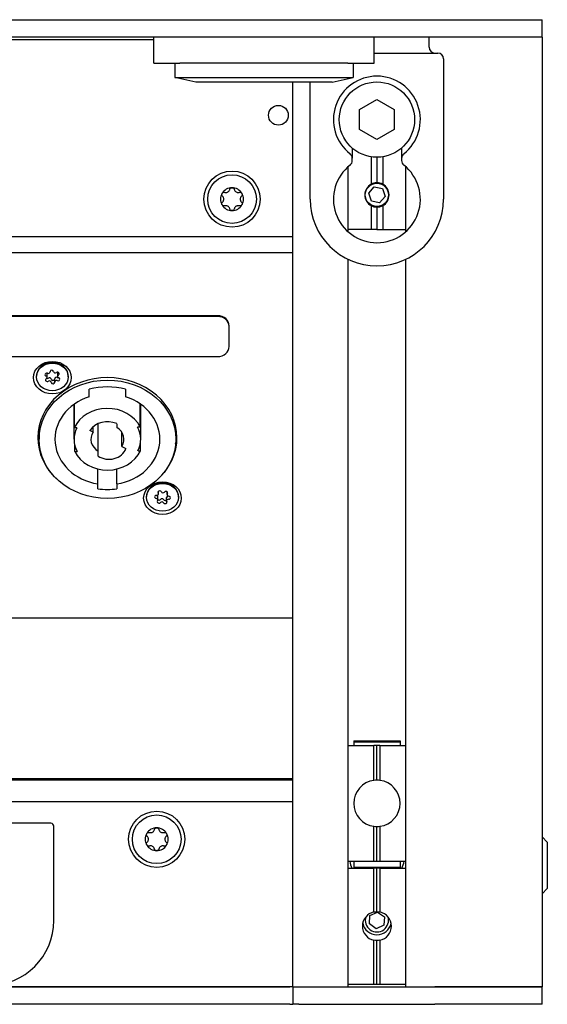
# Model space of a CAD drawing. Extents: x 1107 to 4046, y 937 to 3355.
# Tile 17 of 49: x 2202 to 2293, y 1689 to 1859. Entities that reach past the tile are written whole.
import ezdxf

# ---------------------------------------------------------------- set-up
doc = ezdxf.new("R2010")
doc.units = 0
doc.layers.add('KF_VIDA_L_+_C_REAR', color=7, linetype='CONTINUOUS')

# ---------------------------------------------------------------- blocks, each defined once
blk = doc.blocks.new('KF_VIDA_L_+_C_REAR')
at = {"layer": 'KF_VIDA_L_+_C_REAR'}
for p, q in [((-86, 170), (86, 170)), ((86, 170), (105, 170)), ((105, 167), (105, 170)), ((86, 167), (-86, 167)), ((38, 166.5), (38, 167)), ((76, 162.5), (76, 167)), ((85.5, 165.25), (85.5, 167)), ((105, 167), (86, 167)), ((105, 167), (105, 3)), ((36, 166.5), (-36, 166.5)), ((38, 166.5), (36, 166.5)), ((38, 162.5), (38, 166.5)), ((76, 164.25), (87, 164.25)), ((88, 163.25), (88, 139)), ((38, 162.5), (42.5, 162.5)), ((41.63, 162.5), (41.63, 160)), ((71.5, 162.5), (42.5, 162.5)), ((71.5, 162.5), (76, 162.5)), ((72.38, 162.5), (72.38, 160)), ((41.63, 160), (72.38, 160)), ((45.23, 159.2), (41.63, 160)), ((68.78, 159.2), (72.38, 160)), ((68.78, 159.2), (45.23, 159.2)), ((62, 3), (62, 159.2)), ((65, 139), (65, 159.2)), ((73.5, 154.48), (76.5, 156.21)), ((76.5, 156.21), (79.5, 154.48)), ((73.5, 151.02), (73.5, 154.48)), ((79.5, 154.48), (79.5, 151.02)), ((76.5, 149.29), (73.5, 151.02)), ((79.5, 151.02), (76.5, 149.29)), ((72.25, 147.83), (72.25, 146.07)), ((75.5, 146.33), (75.5, 141.6)), ((76.5, 146.25), (76.5, 141.88)), ((77.5, 146.33), (77.5, 141.6)), ((80.75, 147.83), (80.75, 146.07)), ((71.5, 144.59), (71.5, 133.41)), ((72.25, 145.68), (72.25, 146.07)), ((80.75, 146.07), (80.75, 145.68)), ((81.5, 133.41), (81.5, 144.59)), ((75.09, 140.04), (76.04, 141.12)), ((76.04, 141.12), (77.45, 140.83)), ((75.55, 138.67), (75.09, 140.04)), ((77.91, 139.46), (76.96, 138.38)), ((77.45, 140.83), (77.91, 139.46)), ((75.5, 137.9), (75.5, 133.75)), ((76.96, 138.38), (75.55, 138.67)), ((77.5, 137.9), (77.5, 133.75)), ((76.5, 137.62), (76.5, 133.75)), ((75.5, 133.75), (71.5, 133.75)), ((76.5, 133.75), (75.5, 133.75)), ((76.5, 133.75), (77.5, 133.75)), ((77.5, 133.75), (81.5, 133.75)), ((62, 132.52), (-62, 132.52)), ((62, 129.76), (-62, 129.76)), ((71.5, 128.64), (71.5, 3)), ((81.5, 3), (81.5, 128.64)), ((49, 118.89), (-49, 118.89)), ((49, 118.76), (-49, 118.76)), ((51, 117.03), (51, 117.16)), ((51, 113.57), (51, 117.03)), ((-49, 111.83), (49, 111.83)), ((20.1, 109.19), (20.1, 109.28)), ((21.42, 108.42), (21.42, 108.97)), ((17.75, 108.32), (17.75, 108.45)), ((19.58, 108.23), (19.58, 108.78)), ((20.9, 107.46), (20.9, 108.01)), ((23.25, 108.32), (23.25, 108.45)), ((26.88, 104.91), (26.88, 106.19)), ((33.12, 106.19), (33.12, 104.91)), ((24.25, 97.56), (24.25, 103.61)), ((24.29, 103.64), (24.29, 99.53)), ((35.65, 99.66), (35.65, 103.68)), ((35.75, 97.56), (35.75, 103.61)), ((18.2, 98.81), (18.2, 97.56)), ((24.72, 99.53), (24.29, 99.53)), ((27.53, 98.79), (26.97, 99.07)), ((27.53, 98.79), (27.53, 99.7)), ((28.4, 95.51), (28.4, 100.25)), ((31.6, 100.25), (31.6, 99.6)), ((32.47, 96.32), (32.47, 98.79)), ((35.65, 99.66), (35.21, 99.66)), ((41.8, 98.81), (41.8, 97.56)), ((35.71, 95.58), (35.71, 96.97)), ((24.35, 95.45), (24.35, 96.63)), ((24.35, 95.45), (24.79, 95.45)), ((28.4, 94.67), (28.4, 95.51)), ((32.47, 96.32), (33.2, 95.95)), ((35.28, 95.58), (35.71, 95.58)), ((28.35, 89.85), (28.35, 92.42)), ((31.65, 89.85), (31.65, 92.42)), ((28.35, 89.01), (28.35, 89.85)), ((31.65, 89.85), (31.65, 89.01)), ((38.79, 88.13), (38.79, 88.53)), ((40.3, 88.01), (40.3, 88.5)), ((36.75, 87.54), (36.75, 87.66)), ((38.7, 87.07), (38.7, 87.62)), ((40.21, 86.95), (40.21, 87.5)), ((42.25, 87.54), (42.25, 87.66)), ((62, 66.7), (-62, 66.7)), ((71.5, 44.7), (75.99, 44.7)), ((72.5, 45.5), (72.5, 45.33)), ((72.5, 45.5), (80.5, 45.5)), ((72.5, 45.33), (72.5, 44.7)), ((72.5, 45.33), (80.5, 45.33)), ((75.99, 38.67), (75.99, 44.7)), ((76.5, 44.7), (75.99, 44.7)), ((76.5, 38.7), (76.5, 44.7)), ((77.01, 44.7), (76.5, 44.7)), ((77.01, 44.7), (77.01, 38.67)), ((77.01, 44.7), (81.5, 44.7)), ((80.5, 45.5), (80.5, 45.33)), ((80.5, 45.33), (80.5, 44.7)), ((-62, 38.98), (62, 38.98)), ((-62, 38.75), (62, 38.75)), ((-62, 35), (62, 35)), ((20.25, 31.25), (12.25, 31.25)), ((20.75, 14.5), (20.75, 30.75)), ((75.99, 24.7), (75.99, 30.73)), ((76.5, 24.7), (76.5, 30.7)), ((77.01, 30.73), (77.01, 24.7)), ((105.9, 28), (105, 28.9)), ((105.9, 28), (105.9, 20)), ((71.5, 24.7), (75.99, 24.7)), ((72.5, 24.59), (72.5, 24.7)), ((72.5, 24.59), (72.5, 23.67)), ((75.99, 24.7), (76.5, 24.7)), ((76.5, 24.7), (77.01, 24.7)), ((77.01, 24.7), (81.5, 24.7)), ((80.5, 24.59), (80.5, 24.7)), ((80.5, 24.59), (80.5, 23.67)), ((71.5, 23.5), (75.99, 23.5)), ((72.5, 23.67), (72.5, 23.5)), ((72.5, 23.67), (80.5, 23.67)), ((75.99, 15.95), (75.99, 23.5)), ((76.5, 23.5), (75.99, 23.5)), ((76.5, 16), (76.5, 23.5)), ((77.01, 23.5), (76.5, 23.5)), ((77.01, 23.5), (77.01, 15.95)), ((77.01, 23.5), (81.5, 23.5)), ((80.5, 23.67), (80.5, 23.5)), ((105.9, 20), (105, 19.1)), ((75.2, 13.87), (75.3, 15.31)), ((75.3, 15.31), (76.6, 15.94)), ((76.6, 15.94), (77.8, 15.13)), ((76.4, 13.06), (75.2, 13.87)), ((77.7, 13.69), (76.4, 13.06)), ((77.8, 15.13), (77.7, 13.69)), ((75.99, 3.5), (75.99, 11.05)), ((76.5, 3.5), (76.5, 11)), ((77.01, 11.05), (77.01, 3.5)), ((71.5, 3.5), (75.99, 3.5)), ((75.99, 3.5), (76.5, 3.5)), ((76.5, 3.5), (77.01, 3.5)), ((77.01, 3.5), (81.5, 3.5)), ((-61.5, 3), (61.5, 3)), ((61.5, 3), (-61.5, 3)), ((62, 3), (61.5, 3)), ((62, 3), (63, 3)), ((62, 3), (62, 0)), ((62, 3), (63, 3)), ((63, 3), (86.5, 3)), ((63, 3), (70.5, 3)), ((82.5, 3), (86.5, 3)), ((86.5, 3), (105, 3)), ((105, 3), (86.5, 3)), ((105, 0), (105, 3)), ((61.5, 0), (-61.5, 0)), ((61.5, 0), (62, 0)), ((105, 0), (86.5, 0)), ((63, 0), (62, 0)), ((63, 0), (86.5, 0))]:
    blk.add_line(p, q, dxfattribs=at)
for centre, radius in [((76.5, 152.75), 6.5), ((59.5, 153.5), 1.7), ((51.5, 139.02), 4.85), ((51.5, 139.02), 4.2), ((76.5, 139.75), 2.01), ((38.5, 28.5), 4.85), ((38.5, 28.5), 4.2)]:
    blk.add_circle(centre, radius, dxfattribs=at)
for centre, radius, start, end in [((86.5, 165.25), 1, 180, 270), ((87, 163.25), 1, 0, 90), ((76.5, 152.75), 7.5, 308.1445, 231.8555), ((71.25, 146.07), 1, 0, 51.8555), ((81.75, 146.07), 1, 128.1445, 180), ((76.5, 139), 7.5, 128.1445, 51.8555), ((71.25, 145.68), 1, 308.1445, 0), ((81.75, 145.68), 1, 180, 231.8555), ((76.5, 139.75), 2.1, 118.4369, 241.5631), ((76.5, 139.75), 2.1, 90.9342, 118.4369), ((76.5, 139.75), 2.1, 61.5631, 89.0658), ((76.5, 139.75), 2.1, 298.4369, 61.5631), ((51.5, 139.02), 1.98, 150, 210), ((51.5, 139.02), 1.98, 90, 150), ((51.5, 139.02), 1.97, 30, 90), ((51.5, 139.02), 1.98, 330, 30), ((51.5, 139.02), 1.97, 210, 270), ((51.5, 139.02), 1.98, 270, 330), ((76.5, 139), 11.5, 180, 0), ((76.5, 139.75), 2.1, 241.5631, 269.0658), ((76.5, 139.75), 2.1, 270.9342, 298.4369), ((76.5, 34.7), 4, 97.3252, 262.6748), ((76.5, 34.7), 4, 90, 97.3252), ((76.5, 34.7), 4, 82.6748, 90), ((76.5, 34.7), 4, 277.3252, 82.6748), ((20.25, 30.75), 0.5, 0, 90), ((76.5, 34.7), 4, 262.6748, 270), ((76.5, 34.7), 4, 270, 277.3252), ((38.5, 28.5), 1.98, 150, 210), ((38.5, 28.5), 1.98, 90, 150), ((38.5, 28.5), 1.97, 30, 90), ((38.5, 28.5), 1.98, 330, 30), ((38.5, 28.5), 1.97, 210, 270), ((38.5, 28.5), 1.98, 270, 330), ((76.5, 25.5), 4.75, 189.696, 204.9011), ((76.5, 25.5), 4.75, 335.0989, 350.304), ((76.5, 13.5), 2.5, 101.771, 258.229), ((76.5, 13.5), 2.5, 281.771, 78.229), ((9.5, 14.5), 11.25, 270, 0), ((76.5, 14.5), 2.5, 191.537, 348.463), ((76.5, 14.5), 2.01, 162.4316, 17.5684)]:
    blk.add_arc(centre, radius, start, end, dxfattribs=at)
for centre, major_axis, start_param, end_param in [((49, 117.16), (2, 0), 0, 1.570796), ((49, 117.03), (2, 0), 0, 1.570796), ((49, 113.57), (2, 0), 4.712389, 6.283185), ((20.5, 108.45), (-2.75, 0), 3.141593, 6.283185), ((30, 97.81), (-12, 0), 2.36749, 7.057288), ((19.53, 108.71), (-0.307, 0), 4.281537, 7.42313), ((19.28, 108.78), (0.307, 0), 0, 0.826143), ((19.79, 109.19), (0.307, 0), 4.281537, 6.375932), ((20.4, 109.24), (-0.307, 0), 3.23434, 6.375932), ((21.01, 109.29), (-0.307, 0), 0.092747, 2.187142), ((21.37, 108.86), (0.307, 0), 5.328735, 8.470327), ((21.72, 108.97), (-0.307, 0), 5.740348, 6.283185), ((19.63, 107.79), (-0.307, 0), 5.328735, 8.470327), ((19.28, 108.23), (0.307, 0), 5.328735, 7.42313), ((19.63, 108.34), (0.307, 0), 4.407835, 5.328735), ((19.99, 107.91), (0.307, 0), 0.092747, 2.187142), ((19.99, 107.36), (0.307, 0), 0.092747, 2.187142), ((20.6, 107.96), (-0.307, 0), 0.092747, 3.010381), ((20.6, 107.41), (0.307, 0), 3.23434, 6.375932), ((21.21, 107.46), (-0.307, 0), 4.281537, 6.375932), ((21.21, 108.01), (-0.307, 0), 4.281537, 6.283185), ((21.47, 108.49), (0.307, 0), 4.281537, 4.870621), ((21.47, 107.94), (0.307, 0), 4.281537, 7.42313), ((21.72, 108.42), (-0.307, 0), 5.328735, 7.42313), ((30, 97.56), (10.45, 0), 1.267107, 1.874486), ((30, 97.56), (-9.05, 0), 5.064922, 7.670651), ((30, 97.56), (9.05, 0), 4.89572, 7.501449), ((30, 109.66), (-9.05, 0), 0.881768, 0.88239), ((30, 97.56), (-6.15, 0), 3.54787, 5.902627), ((30, 109.66), (-9.05, 0), 2.259203, 2.259824), ((30, 97.56), (3.5, 0), 1.096016, 2.617994), ((30, 98.81), (-11.8, 0), 6.157107, 6.283185), ((30, 97.56), (-5.75, 0), 5.874637, 6.71959), ((30, 97.56), (-2.85, 0), 5.759587, 7.257901), ((30, 97.56), (2.85, 0), 5.759587, 7.257901), ((30, 97.56), (5.75, 0), 5.874637, 6.71959), ((30, 98.81), (11.8, 0), 0, 0.126079), ((30, 98.81), (-12, 0), 0.048131, 0.198858), ((30, 98.81), (12, 0), 6.084327, 6.235054), ((30, 97.56), (6.15, 0), 3.54787, 5.902627), ((30.28, 96.76), (3.07, 0), 4.051576, 5.97321), ((39.5, 87.66), (-2.75, 0), 3.141593, 6.283185), ((30, 97.56), (-10, 0), 1.405038, 1.736554), ((39.03, 88.37), (-0.307, 0), 3.597579, 6.739172), ((39.58, 88.6), (0.307, 0), 3.597579, 5.691974), ((40.09, 88.3), (0.307, 0), 5.691974, 8.833567), ((38.44, 87.6), (-0.307, 0), 4.644777, 7.78637), ((38.4, 87.07), (0.307, 0), 5.691974, 7.78637), ((38.48, 88.13), (0.307, 0), 4.644777, 6.739172), ((38.4, 87.62), (0.307, 0), 0, 1.186257), ((38.91, 86.78), (-0.307, 0), 5.691974, 8.833567), ((38.91, 87.33), (0.307, 0), 3.990861, 5.691974), ((39.42, 87.03), (0.307, 0), 0.455987, 2.550382), ((39.42, 86.48), (-0.307, 0), 3.597579, 5.691974), ((39.97, 87.26), (0.307, 0), 3.597579, 5.632475), ((39.97, 86.71), (0.307, 0), 3.597579, 6.739172), ((40.52, 86.95), (-0.307, 0), 4.644777, 6.739172), ((40.52, 87.5), (-0.307, 0), 4.817472, 6.283185), ((40.6, 88.01), (-0.307, 0), 5.691974, 7.78637), ((40.56, 87.48), (0.307, 0), 4.644777, 7.78637)]:
    blk.add_ellipse(centre, major_axis=major_axis, ratio=0.866025, start_param=start_param, end_param=end_param, dxfattribs=at)
for centre, major_axis in [((20.5, 108.2), (-3.25, 0)), ((20.5, 108.32), (-2.75, 0)), ((30, 97.56), (-11.8, 0)), ((39.5, 87.41), (-3.25, 0)), ((39.5, 87.54), (2.75, 0))]:
    blk.add_ellipse(centre, major_axis=major_axis, ratio=0.866025, dxfattribs=at)
for points, knots in [([(49.86, 139.52), (49.82, 139.56), (49.79, 139.61), (49.74, 139.71), (49.73, 139.77), (49.74, 139.9), (49.76, 139.96), (49.79, 140.01)], [0.02105829, 0.02105829, 0.02105829, 0.02105829, 0.03895374, 0.03895374, 0.05689242, 0.05689242, 0.0748311, 0.0748311, 0.0748311, 0.0748311]), ([(49.79, 140.01), (49.82, 140.06), (49.86, 140.11), (49.96, 140.17), (50.02, 140.19), (50.13, 140.21), (50.19, 140.2), (50.24, 140.19)], [0.0748311, 0.0748311, 0.0748311, 0.0748311, 0.09276978, 0.09276978, 0.11070846, 0.11070846, 0.12860391, 0.12860391, 0.12860391, 0.12860391]), ([(49.86, 138.52), (49.9, 138.55), (49.93, 138.59), (50, 138.69), (50.03, 138.75), (50.07, 138.88), (50.08, 138.95), (50.08, 139.09), (50.07, 139.16), (50.03, 139.29), (50, 139.35), (49.93, 139.45), (49.9, 139.49), (49.86, 139.52)], [0.0316524, 0.0316524, 0.0316524, 0.0316524, 0.0483408, 0.0483408, 0.0683806, 0.0683806, 0.0884204, 0.0884204, 0.1084603, 0.1084603, 0.1285001, 0.1285001, 0.1451885, 0.1451885, 0.1451885, 0.1451885]), ([(50.24, 140.19), (50.3, 140.17), (50.35, 140.16), (50.46, 140.16), (50.53, 140.16), (50.66, 140.19), (50.73, 140.22), (50.85, 140.29), (50.9, 140.33), (51, 140.43), (51.04, 140.49), (51.09, 140.59), (51.1, 140.64), (51.12, 140.69)], [0.0316524, 0.0316524, 0.0316524, 0.0316524, 0.0483408, 0.0483408, 0.0683806, 0.0683806, 0.0884204, 0.0884204, 0.1084603, 0.1084603, 0.1285001, 0.1285001, 0.1451885, 0.1451885, 0.1451885, 0.1451885]), ([(51.12, 140.69), (51.13, 140.75), (51.15, 140.8), (51.22, 140.89), (51.27, 140.93), (51.38, 140.98), (51.44, 141), (51.5, 141)], [0.0210583, 0.0210583, 0.0210583, 0.0210583, 0.03895374, 0.03895374, 0.05689242, 0.05689242, 0.0748311, 0.0748311, 0.0748311, 0.0748311]), ([(51.5, 141), (51.56, 141), (51.62, 140.98), (51.73, 140.93), (51.78, 140.89), (51.85, 140.8), (51.87, 140.75), (51.88, 140.69)], [0.0748311, 0.0748311, 0.0748311, 0.0748311, 0.09276978, 0.09276978, 0.11070846, 0.11070846, 0.12860391, 0.12860391, 0.12860391, 0.12860391]), ([(51.88, 140.69), (51.9, 140.64), (51.91, 140.59), (51.96, 140.49), (52, 140.43), (52.1, 140.33), (52.15, 140.29), (52.27, 140.22), (52.34, 140.19), (52.47, 140.16), (52.54, 140.16), (52.65, 140.16), (52.7, 140.17), (52.76, 140.19)], [0.0316524, 0.0316524, 0.0316524, 0.0316524, 0.0483408, 0.0483408, 0.0683806, 0.0683806, 0.0884204, 0.0884204, 0.1084603, 0.1084603, 0.1285001, 0.1285001, 0.1451885, 0.1451885, 0.1451885, 0.1451885]), ([(52.76, 140.19), (52.81, 140.2), (52.87, 140.21), (52.98, 140.19), (53.04, 140.17), (53.14, 140.11), (53.18, 140.06), (53.21, 140.01)], [0.02105829, 0.02105829, 0.02105829, 0.02105829, 0.03895374, 0.03895374, 0.05689242, 0.05689242, 0.0748311, 0.0748311, 0.0748311, 0.0748311]), ([(53.14, 139.52), (53.1, 139.49), (53.07, 139.45), (53, 139.35), (52.97, 139.29), (52.93, 139.16), (52.92, 139.09), (52.92, 138.95), (52.93, 138.88), (52.97, 138.75), (53, 138.69), (53.07, 138.59), (53.1, 138.55), (53.14, 138.52)], [0.0316524, 0.0316524, 0.0316524, 0.0316524, 0.0483408, 0.0483408, 0.0683806, 0.0683806, 0.0884204, 0.0884204, 0.1084603, 0.1084603, 0.1285001, 0.1285001, 0.1451885, 0.1451885, 0.1451885, 0.1451885]), ([(53.21, 140.01), (53.24, 139.96), (53.26, 139.9), (53.27, 139.77), (53.26, 139.71), (53.21, 139.61), (53.18, 139.56), (53.14, 139.52)], [0.0748311, 0.0748311, 0.0748311, 0.0748311, 0.09276978, 0.09276978, 0.11070846, 0.11070846, 0.12860391, 0.12860391, 0.12860391, 0.12860391]), ([(49.79, 138.03), (49.76, 138.08), (49.74, 138.15), (49.73, 138.27), (49.74, 138.33), (49.79, 138.43), (49.82, 138.48), (49.86, 138.52)], [0.0748311, 0.0748311, 0.0748311, 0.0748311, 0.09276978, 0.09276978, 0.11070846, 0.11070846, 0.12860391, 0.12860391, 0.12860391, 0.12860391]), ([(50.24, 137.85), (50.19, 137.84), (50.13, 137.83), (50.02, 137.85), (49.96, 137.87), (49.86, 137.93), (49.82, 137.98), (49.79, 138.03)], [0.02105829, 0.02105829, 0.02105829, 0.02105829, 0.03895374, 0.03895374, 0.05689242, 0.05689242, 0.0748311, 0.0748311, 0.0748311, 0.0748311]), ([(51.12, 137.35), (51.1, 137.4), (51.09, 137.45), (51.04, 137.55), (51, 137.61), (50.9, 137.71), (50.85, 137.75), (50.73, 137.82), (50.66, 137.85), (50.53, 137.88), (50.46, 137.88), (50.35, 137.88), (50.3, 137.87), (50.24, 137.85)], [0.0316524, 0.0316524, 0.0316524, 0.0316524, 0.0483408, 0.0483408, 0.0683806, 0.0683806, 0.0884204, 0.0884204, 0.1084603, 0.1084603, 0.1285001, 0.1285001, 0.1451885, 0.1451885, 0.1451885, 0.1451885]), ([(52.76, 137.85), (52.7, 137.87), (52.65, 137.88), (52.54, 137.88), (52.47, 137.88), (52.34, 137.85), (52.27, 137.82), (52.15, 137.75), (52.1, 137.71), (52, 137.61), (51.96, 137.55), (51.91, 137.45), (51.9, 137.4), (51.88, 137.35)], [0.0316524, 0.0316524, 0.0316524, 0.0316524, 0.0483408, 0.0483408, 0.0683806, 0.0683806, 0.0884204, 0.0884204, 0.1084603, 0.1084603, 0.1285001, 0.1285001, 0.1451885, 0.1451885, 0.1451885, 0.1451885]), ([(53.21, 138.03), (53.18, 137.98), (53.14, 137.93), (53.04, 137.87), (52.98, 137.85), (52.87, 137.83), (52.81, 137.84), (52.76, 137.85)], [0.0748311, 0.0748311, 0.0748311, 0.0748311, 0.09276978, 0.09276978, 0.11070846, 0.11070846, 0.12860391, 0.12860391, 0.12860391, 0.12860391]), ([(53.14, 138.52), (53.18, 138.48), (53.21, 138.43), (53.26, 138.33), (53.27, 138.27), (53.26, 138.15), (53.24, 138.08), (53.21, 138.03)], [0.02105829, 0.02105829, 0.02105829, 0.02105829, 0.03895374, 0.03895374, 0.05689242, 0.05689242, 0.0748311, 0.0748311, 0.0748311, 0.0748311]), ([(51.5, 137.05), (51.44, 137.05), (51.38, 137.06), (51.27, 137.11), (51.22, 137.15), (51.15, 137.24), (51.13, 137.29), (51.12, 137.35)], [0.0748311, 0.0748311, 0.0748311, 0.0748311, 0.09276978, 0.09276978, 0.11070846, 0.11070846, 0.12860391, 0.12860391, 0.12860391, 0.12860391]), ([(51.88, 137.35), (51.87, 137.29), (51.85, 137.24), (51.78, 137.15), (51.73, 137.11), (51.62, 137.06), (51.56, 137.05), (51.5, 137.05)], [0.02105829, 0.02105829, 0.02105829, 0.02105829, 0.03895374, 0.03895374, 0.05689242, 0.05689242, 0.0748311, 0.0748311, 0.0748311, 0.0748311]), ([(36.86, 29), (36.82, 29.04), (36.79, 29.09), (36.74, 29.19), (36.73, 29.25), (36.74, 29.37), (36.76, 29.44), (36.79, 29.49)], [0.02105829, 0.02105829, 0.02105829, 0.02105829, 0.03895374, 0.03895374, 0.05689242, 0.05689242, 0.0748311, 0.0748311, 0.0748311, 0.0748311]), ([(36.79, 29.49), (36.82, 29.54), (36.86, 29.59), (36.96, 29.65), (37.02, 29.67), (37.13, 29.69), (37.19, 29.68), (37.24, 29.67)], [0.0748311, 0.0748311, 0.0748311, 0.0748311, 0.09276978, 0.09276978, 0.11070846, 0.11070846, 0.12860391, 0.12860391, 0.12860391, 0.12860391]), ([(36.86, 28), (36.9, 28.03), (36.93, 28.07), (37, 28.17), (37.03, 28.23), (37.07, 28.36), (37.08, 28.43), (37.08, 28.57), (37.07, 28.64), (37.03, 28.77), (37, 28.83), (36.93, 28.93), (36.9, 28.97), (36.86, 29)], [0.0316524, 0.0316524, 0.0316524, 0.0316524, 0.0483408, 0.0483408, 0.0683806, 0.0683806, 0.0884204, 0.0884204, 0.1084603, 0.1084603, 0.1285001, 0.1285001, 0.1451885, 0.1451885, 0.1451885, 0.1451885]), ([(37.24, 29.67), (37.3, 29.65), (37.35, 29.64), (37.46, 29.64), (37.53, 29.64), (37.66, 29.67), (37.73, 29.7), (37.85, 29.77), (37.9, 29.81), (38, 29.91), (38.04, 29.97), (38.09, 30.07), (38.1, 30.12), (38.12, 30.17)], [0.0316524, 0.0316524, 0.0316524, 0.0316524, 0.0483408, 0.0483408, 0.0683806, 0.0683806, 0.0884204, 0.0884204, 0.1084603, 0.1084603, 0.1285001, 0.1285001, 0.1451885, 0.1451885, 0.1451885, 0.1451885]), ([(38.12, 30.17), (38.13, 30.23), (38.15, 30.28), (38.22, 30.37), (38.27, 30.41), (38.38, 30.46), (38.44, 30.47), (38.5, 30.47)], [0.0210583, 0.0210583, 0.0210583, 0.0210583, 0.03895374, 0.03895374, 0.05689242, 0.05689242, 0.0748311, 0.0748311, 0.0748311, 0.0748311]), ([(38.5, 30.47), (38.56, 30.47), (38.62, 30.46), (38.73, 30.41), (38.78, 30.37), (38.85, 30.28), (38.87, 30.23), (38.88, 30.17)], [0.0748311, 0.0748311, 0.0748311, 0.0748311, 0.09276978, 0.09276978, 0.11070846, 0.11070846, 0.12860391, 0.12860391, 0.12860391, 0.12860391]), ([(38.88, 30.17), (38.9, 30.12), (38.91, 30.07), (38.96, 29.97), (39, 29.91), (39.1, 29.81), (39.15, 29.77), (39.27, 29.7), (39.34, 29.67), (39.47, 29.64), (39.54, 29.64), (39.65, 29.64), (39.7, 29.65), (39.76, 29.67)], [0.0316524, 0.0316524, 0.0316524, 0.0316524, 0.0483408, 0.0483408, 0.0683806, 0.0683806, 0.0884204, 0.0884204, 0.1084603, 0.1084603, 0.1285001, 0.1285001, 0.1451885, 0.1451885, 0.1451885, 0.1451885]), ([(39.76, 29.67), (39.81, 29.68), (39.87, 29.69), (39.98, 29.67), (40.04, 29.65), (40.14, 29.59), (40.18, 29.54), (40.21, 29.49)], [0.02105829, 0.02105829, 0.02105829, 0.02105829, 0.03895374, 0.03895374, 0.05689242, 0.05689242, 0.0748311, 0.0748311, 0.0748311, 0.0748311]), ([(40.14, 29), (40.1, 28.97), (40.07, 28.93), (40, 28.83), (39.97, 28.77), (39.93, 28.64), (39.92, 28.57), (39.92, 28.43), (39.93, 28.36), (39.97, 28.23), (40, 28.17), (40.07, 28.07), (40.1, 28.03), (40.14, 28)], [0.0316524, 0.0316524, 0.0316524, 0.0316524, 0.0483408, 0.0483408, 0.0683806, 0.0683806, 0.0884204, 0.0884204, 0.1084603, 0.1084603, 0.1285001, 0.1285001, 0.1451885, 0.1451885, 0.1451885, 0.1451885]), ([(40.21, 29.49), (40.24, 29.44), (40.26, 29.37), (40.27, 29.25), (40.26, 29.19), (40.21, 29.09), (40.18, 29.04), (40.14, 29)], [0.0748311, 0.0748311, 0.0748311, 0.0748311, 0.09276978, 0.09276978, 0.11070846, 0.11070846, 0.12860391, 0.12860391, 0.12860391, 0.12860391]), ([(36.79, 27.51), (36.76, 27.56), (36.74, 27.63), (36.73, 27.75), (36.74, 27.81), (36.79, 27.91), (36.82, 27.96), (36.86, 28)], [0.0748311, 0.0748311, 0.0748311, 0.0748311, 0.09276978, 0.09276978, 0.11070846, 0.11070846, 0.12860391, 0.12860391, 0.12860391, 0.12860391]), ([(37.24, 27.33), (37.19, 27.32), (37.13, 27.31), (37.02, 27.33), (36.96, 27.35), (36.86, 27.41), (36.82, 27.46), (36.79, 27.51)], [0.02105829, 0.02105829, 0.02105829, 0.02105829, 0.03895374, 0.03895374, 0.05689242, 0.05689242, 0.0748311, 0.0748311, 0.0748311, 0.0748311]), ([(38.12, 26.83), (38.1, 26.88), (38.09, 26.93), (38.04, 27.03), (38, 27.09), (37.9, 27.19), (37.85, 27.23), (37.73, 27.3), (37.66, 27.33), (37.53, 27.36), (37.46, 27.36), (37.35, 27.36), (37.3, 27.35), (37.24, 27.33)], [0.0316524, 0.0316524, 0.0316524, 0.0316524, 0.0483408, 0.0483408, 0.0683806, 0.0683806, 0.0884204, 0.0884204, 0.1084603, 0.1084603, 0.1285001, 0.1285001, 0.1451885, 0.1451885, 0.1451885, 0.1451885]), ([(39.76, 27.33), (39.7, 27.35), (39.65, 27.36), (39.54, 27.36), (39.47, 27.36), (39.34, 27.33), (39.27, 27.3), (39.15, 27.23), (39.1, 27.19), (39, 27.09), (38.96, 27.03), (38.91, 26.93), (38.9, 26.88), (38.88, 26.83)], [0.0316524, 0.0316524, 0.0316524, 0.0316524, 0.0483408, 0.0483408, 0.0683806, 0.0683806, 0.0884204, 0.0884204, 0.1084603, 0.1084603, 0.1285001, 0.1285001, 0.1451885, 0.1451885, 0.1451885, 0.1451885]), ([(40.21, 27.51), (40.18, 27.46), (40.14, 27.41), (40.04, 27.35), (39.98, 27.33), (39.87, 27.31), (39.81, 27.32), (39.76, 27.33)], [0.0748311, 0.0748311, 0.0748311, 0.0748311, 0.09276978, 0.09276978, 0.11070846, 0.11070846, 0.12860391, 0.12860391, 0.12860391, 0.12860391]), ([(40.14, 28), (40.18, 27.96), (40.21, 27.91), (40.26, 27.81), (40.27, 27.75), (40.26, 27.63), (40.24, 27.56), (40.21, 27.51)], [0.02105829, 0.02105829, 0.02105829, 0.02105829, 0.03895374, 0.03895374, 0.05689242, 0.05689242, 0.0748311, 0.0748311, 0.0748311, 0.0748311]), ([(38.5, 26.52), (38.44, 26.52), (38.38, 26.54), (38.27, 26.59), (38.22, 26.63), (38.15, 26.72), (38.13, 26.77), (38.12, 26.83)], [0.0748311, 0.0748311, 0.0748311, 0.0748311, 0.09276978, 0.09276978, 0.11070846, 0.11070846, 0.12860391, 0.12860391, 0.12860391, 0.12860391]), ([(38.88, 26.83), (38.87, 26.77), (38.85, 26.72), (38.78, 26.63), (38.73, 26.59), (38.62, 26.54), (38.56, 26.52), (38.5, 26.52)], [0.02105829, 0.02105829, 0.02105829, 0.02105829, 0.03895374, 0.03895374, 0.05689242, 0.05689242, 0.0748311, 0.0748311, 0.0748311, 0.0748311])]:
    blk.add_open_spline(points, degree=3, knots=knots, dxfattribs=at)
for points in [[(75.99, 15.95), (76.16, 15.98), (76.33, 16), (76.5, 16)], [(76.5, 16), (76.67, 16), (76.84, 15.98), (77.01, 15.95)], [(76.5, 11), (76.33, 11), (76.16, 11.02), (75.99, 11.05)], [(77.01, 11.05), (76.84, 11.02), (76.67, 11), (76.5, 11)]]:
    blk.add_open_spline(points, degree=3, dxfattribs=at)

msp = doc.modelspace()

# ---------------------------------------------------------------- block references
at = {"layer": 'KF_VIDA_L_+_C_REAR'}
msp.add_blockref('KF_VIDA_L_+_C_REAR', (2186.98, 1689.21), dxfattribs=at)

doc.saveas('drawing.dxf')
